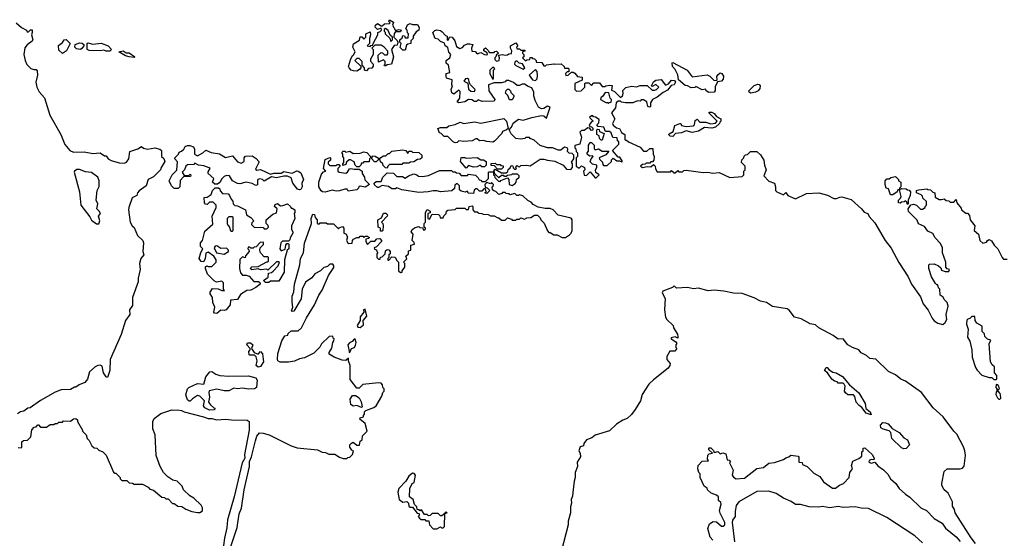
# Model space of a CAD drawing. Extents: x 2494106 to 2685573, y 758056 to 915185.
# Tile 51 of 256: x 2528804 to 2536901, y 841755 to 846020. Entities that reach past the tile are written whole.
import ezdxf

# ---------------------------------------------------------------- set-up
doc = ezdxf.new("R2010")
doc.units = 0

msp = doc.modelspace()

# ---------------------------------------------------------------- linework, layer by layer
at = {"layer": '0CON05XD'}
for points in [[(2528773.6, 845993.6), (2528817.5, 845955), (2528860, 845935), (2528865, 845920), (2528875, 845920), (2528893, 845937), (2528907, 845937), (2528907.5, 845915), (2528900, 845895), (2528912.5, 845855), (2528905, 845842.5), (2528865, 845813.3), (2528845, 845787.5), (2528836.9, 845735), (2528848.1, 845685), (2528862.8, 845652.8), (2528895, 845618), (2528919.5, 845610.5), (2528940, 845610), (2528948.3, 845598.3), (2528948.9, 845565), (2528935.7, 845505), (2528943.6, 845465), (2528965, 845425.8), (2529008.3, 845378.3), (2529050.6, 845235), (2529141.2, 845075), (2529175, 844993.3), (2529215, 844943.8), (2529245, 844931.2), (2529334.1, 844934.1), (2529405, 844918.8), (2529465, 844926), (2529501.7, 844901.7), (2529515, 844900), (2529530, 844875), (2529555, 844862.5), (2529621.7, 844841.7), (2529665, 844840), (2529683, 844847), (2529702.5, 844875), (2529710, 844935), (2529775, 844957.5), (2529805, 844977.5), (2529823, 844963), (2529854.1, 844954.1), (2529915, 844966.2), (2529956.4, 844956.4), (2529970, 844945), (2529970, 844895), (2529988.3, 844878.3), (2529996.7, 844855), (2529967.5, 844805), (2529962.5, 844785), (2529905, 844727.5), (2529860, 844705), (2529843.3, 844655), (2529786.1, 844613.9), (2529772.5, 844595), (2529767.5, 844575), (2529727.5, 844555), (2529700, 844475), (2529698.8, 844455), (2529712.5, 844355), (2529727.5, 844325), (2529745, 844310), (2529772.5, 844245), (2529816.7, 844205), (2529822.5, 844185), (2529817.5, 844115), (2529824, 844085), (2529798.8, 844055), (2529788, 844015), (2529794.1, 843965.9), (2529777, 843893), (2529776.7, 843865), (2529730.8, 843735), (2529730.7, 843669.3), (2529706.7, 843635), (2529710, 843595), (2529674.4, 843545.6), (2529638.3, 843431.7), (2529548.2, 843225), (2529545.6, 843135), (2529525, 843077.5), (2529515, 843082.5), (2529493.8, 843115), (2529481.2, 843171.2), (2529465, 843179.2), (2529445, 843175.6), (2529424, 843165), (2529376.7, 843125), (2529362.5, 843065), (2529340, 843035), (2529293, 843017), (2529265, 842997.5), (2529255, 842997.5), (2529221.7, 842978.3), (2529145, 842976), (2529095, 842955.7), (2528975, 842888), (2528891.2, 842828.8), (2528870, 842825), (2528838.3, 842801.7), (2528810, 842795), (2528785, 842780)], [(2531575, 845597.5), (2531548.3, 845598.3), (2531530, 845605), (2531513, 845623), (2531507.5, 845635), (2531525, 845690), (2531540, 845725), (2531550, 845730), (2531562.5, 845755), (2531543.9, 845793.9), (2531548.3, 845821.7), (2531598.3, 845851.7), (2531605, 845880), (2531618.3, 845878.3), (2531635, 845860), (2531650, 845875), (2531650, 845905), (2531685, 845920), (2531690, 845895), (2531680, 845865), (2531680, 845825), (2531660, 845805), (2531685, 845800), (2531691.7, 845808.3), (2531708.3, 845811.7), (2531710, 845825), (2531750, 845895), (2531750, 845915), (2531768.3, 845921.7), (2531780, 845935), (2531775, 845950), (2531745, 845940), (2531728.3, 845958.3), (2531730, 845975), (2531745, 845987.5), (2531775, 845970), (2531785, 845970), (2531803, 845987), (2531845, 845990), (2531850, 845995), (2531840, 846005), (2531845, 846020), (2531878.3, 845998.3), (2531870, 845975), (2531895, 845930), (2531925, 845940), (2531940, 845935), (2531935, 845920), (2531895, 845920), (2531883, 845907), (2531880, 845875), (2531908.3, 845848.3), (2531912.5, 845835), (2531908.3, 845811.7), (2531882.5, 845807.5), (2531860, 845775), (2531877.5, 845715), (2531860, 845655), (2531825, 845650), (2531815, 845640), (2531805, 845640), (2531800, 845645), (2531810, 845655), (2531810, 845675), (2531795, 845690), (2531755, 845670), (2531751.7, 845728.3), (2531775, 845750), (2531788.3, 845748.3), (2531805, 845730), (2531825, 845730), (2531831.7, 845738.3), (2531831.7, 845761.7), (2531800, 845795), (2531775, 845810), (2531725, 845810), (2531700, 845785), (2531710, 845775), (2531710, 845735), (2531687.5, 845695), (2531688.3, 845678.3), (2531710, 845655), (2531711.7, 845638.3), (2531698.3, 845621.7), (2531672.5, 845617.5), (2531655, 845600), (2531640, 845605), (2531640, 845625), (2531620, 845645), (2531620, 845675), (2531595, 845700), (2531575, 845700), (2531560, 845685), (2531608.3, 845638.3), (2531610, 845625), (2531598.3, 845611.7), (2531575, 845597.5)], [(2531975, 845770), (2531955, 845770), (2531931.7, 845791.7), (2531940, 845825), (2531930, 845835), (2531930, 845855), (2531948.3, 845871.7), (2531955, 845890), (2531968.3, 845888.3), (2531975, 845870), (2531998.3, 845871.7), (2532000, 845905), (2531991.7, 845911.7), (2531990, 845935), (2531980, 845945), (2531991.7, 845978.3), (2532015, 845987.5), (2532035, 845980), (2532075, 845980), (2532087.5, 845955), (2532087, 845933), (2532065, 845920), (2532040, 845885), (2532040, 845865), (2532020, 845845), (2532020, 845825), (2531995, 845820), (2531985, 845810), (2531975, 845770)], [(2531855, 845840), (2531870, 845855), (2531870, 845875), (2531851.7, 845891.7), (2531835, 845930), (2531812.5, 845947.5), (2531801.7, 845938.3), (2531800, 845925), (2531808.3, 845918.3), (2531810, 845905), (2531848.3, 845868.3), (2531855, 845840)], [(2532545, 845347.5), (2532521.7, 845361.7), (2532495, 845362.5), (2532465, 845343.3), (2532415, 845337.5), (2532402.5, 845345), (2532422.5, 845375), (2532425, 845430), (2532415, 845440), (2532375, 845407.5), (2532357.5, 845417.5), (2532352.5, 845445), (2532362.5, 845475), (2532357.5, 845485), (2532360, 845525), (2532315, 845540), (2532310, 845555), (2532311.7, 845578.3), (2532340, 845585), (2532330, 845645), (2532311.7, 845661.7), (2532310, 845685), (2532340, 845705), (2532350, 845735), (2532333, 845753), (2532325, 845790), (2532302.5, 845805), (2532296.7, 845826.7), (2532265, 845840), (2532245, 845860), (2532220, 845865), (2532200, 845915), (2532218.3, 845931.7), (2532235, 845937.5), (2532265, 845930), (2532279.3, 845919.3), (2532305, 845890), (2532320, 845885), (2532320, 845855), (2532325, 845850), (2532341.7, 845878.3), (2532360, 845875), (2532382.5, 845845), (2532395, 845800), (2532423, 845783), (2532445, 845790), (2532460.7, 845809.3), (2532485, 845822.5), (2532505, 845822.5), (2532530, 845815), (2532520, 845785), (2532521.7, 845761.7), (2532548.3, 845758.3), (2532565, 845740), (2532595, 845750), (2532625, 845732.5), (2532645, 845730), (2532650, 845735), (2532648.3, 845748.3), (2532620, 845765), (2532621.7, 845778.3), (2532635, 845787.5), (2532660, 845765), (2532665, 845750), (2532705, 845750), (2532711.7, 845758.3), (2532725, 845760), (2532740, 845745), (2532721.7, 845728.3), (2532720, 845715), (2532710, 845705), (2532711.7, 845691.7), (2532725, 845680), (2532747.5, 845685), (2532750, 845705), (2532741.7, 845728.3), (2532775, 845732.5), (2532795, 845727.5), (2532815, 845730), (2532825, 845740), (2532848.3, 845741.7), (2532850, 845765), (2532840, 845785), (2532840, 845805), (2532885, 845830), (2532900, 845805), (2532890, 845795), (2532895, 845780), (2532915, 845780), (2532925, 845770), (2532958.3, 845768.3), (2532958.3, 845761.7), (2532940, 845755), (2532940, 845745), (2532950, 845735), (2532950, 845715), (2532940, 845705), (2532962.5, 845682.5), (2532975, 845690), (2532998.3, 845691.7), (2533001.7, 845708.3), (2533015, 845710), (2533021.7, 845701.7), (2533038.3, 845698.3), (2533050, 845685), (2533051.7, 845671.7), (2533098.3, 845668.3), (2533115, 845640), (2533128.3, 845641.7), (2533135, 845650), (2533195, 845657.5), (2533205, 845653.3), (2533256, 845656), (2533280, 845635), (2533285, 845620), (2533315, 845620), (2533320, 845615), (2533318.3, 845591.7), (2533305, 845590), (2533293, 845577), (2533295, 845560), (2533315, 845562.5), (2533342.5, 845587.5), (2533355, 845587.5), (2533369.3, 845579.3), (2533391.7, 845551.7), (2533428.3, 845548.3), (2533428.3, 845521.7), (2533370, 845495), (2533370, 845445), (2533381.7, 845431.7), (2533420, 845435), (2533450, 845465), (2533450, 845495), (2533455, 845500), (2533485, 845500), (2533505, 845480), (2533525, 845500), (2533571.7, 845501.7), (2533595, 845470), (2533615, 845470), (2533623, 845477), (2533655, 845482.5), (2533675, 845477.5), (2533671.7, 845441.7), (2533695, 845430), (2533745, 845380), (2533760, 845395), (2533767, 845413), (2533763, 845437), (2533788.3, 845461.7), (2533835, 845473.3), (2533875, 845467.5), (2533905, 845477.5), (2533965, 845480), (2534005, 845440), (2534025, 845440), (2534040, 845445), (2534060, 845465), (2534035, 845487.5), (2534005, 845470), (2534000, 845475), (2534015, 845510), (2534035, 845522.5), (2534078.3, 845528.3), (2534115, 845482.5), (2534138.3, 845491.7), (2534165, 845522.5), (2534189.3, 845519.3), (2534196.7, 845505), (2534186.2, 845483.8), (2534161.2, 845478.8), (2534130.7, 845439.3), (2534095, 845422.5), (2534046.1, 845383.9), (2534007.5, 845365), (2533990, 845335), (2533990, 845305), (2533985, 845300), (2533970, 845305), (2533960, 845345), (2533935, 845360), (2533915, 845360), (2533905, 845350), (2533885, 845352.5), (2533845, 845336.7), (2533785, 845337.5), (2533753, 845343), (2533745, 845350), (2533725, 845350), (2533710, 845335), (2533702.5, 845295), (2533670, 845255), (2533696.7, 845205), (2533680, 845165), (2533683, 845153), (2533711.7, 845131.7), (2533736.4, 845126.4), (2533751.7, 845091.7), (2533780, 845075), (2533780, 845035), (2533785, 845030), (2533795, 845030), (2533810, 845015), (2533905, 844972.5), (2533935, 844940), (2533961.7, 844938.3), (2533985, 844960), (2534010, 844960), (2534012.5, 844915), (2534022.5, 844895), (2534020, 844865), (2534008.3, 844851.7), (2533995, 844850), (2533985, 844840), (2533955, 844840), (2533947, 844833), (2533925, 844830), (2533910, 844815), (2533925, 844803.3), (2533965, 844812.5), (2533995, 844810), (2534015, 844830), (2534030, 844815), (2534033, 844793), (2534045, 844770), (2534155, 844770), (2534165, 844780), (2534185, 844760), (2534195, 844760), (2534215, 844780), (2534225, 844770), (2534255, 844770), (2534265, 844780), (2534285, 844782.5), (2534425, 844763.3), (2534463, 844767), (2534505, 844756.7), (2534555, 844762.5), (2534645, 844722.5), (2534745, 844730), (2534760, 844745), (2534760, 844775), (2534770, 844785), (2534770, 844815), (2534740, 844845), (2534741.7, 844868.3), (2534760, 844885), (2534761.7, 844898.3), (2534771.7, 844908.3), (2534788.3, 844911.7), (2534813.9, 844936.1), (2534865, 844936.2), (2534895, 844907.5), (2534922.5, 844865), (2534927.5, 844825), (2534942.5, 844785), (2534922.5, 844735), (2534965, 844692.5), (2535010, 844675), (2535020, 844645), (2535020, 844615), (2535030, 844605), (2535085, 844580), (2535105, 844600), (2535120, 844575), (2535185, 844547.5), (2535275, 844590), (2535375, 844596), (2535448, 844578), (2535498.3, 844548.3), (2535521.7, 844548.3), (2535548.3, 844561.7), (2535565, 844562.5), (2535641.7, 844541.7), (2535727.5, 844465), (2535747, 844437), (2535777.5, 844425), (2535790.7, 844400.7), (2535835, 844350), (2535920, 844205), (2535970.5, 844140.5), (2536033, 844023), (2536110, 843905), (2536138.8, 843845), (2536210.7, 843740.7), (2536233.9, 843683.9), (2536275, 843632.5), (2536306.7, 843565), (2536325, 843543.3), (2536355, 843523.3), (2536395, 843512.5), (2536415, 843530), (2536427.5, 843555), (2536422.5, 843595), (2536440, 843665), (2536430, 843695), (2536405, 843720), (2536398.3, 843738.3), (2536372.5, 843755), (2536370, 843805), (2536360, 843815), (2536355, 843840), (2536345, 843840), (2536335, 843850), (2536302.5, 843905), (2536280, 843975), (2536280, 844005), (2536285, 844010), (2536325, 844012.5), (2536360, 843995), (2536378.3, 843978.3), (2536385, 843960), (2536415, 843950), (2536445, 843950), (2536450, 843965), (2536431.7, 843971.7), (2536420, 843985), (2536420, 844025), (2536393.6, 844103.6), (2536392.5, 844145), (2536375, 844180), (2536332.5, 844225), (2536313, 844263), (2536270.7, 844280.7), (2536245, 844320), (2536195, 844340), (2536185, 844370), (2536111.7, 844441.7), (2536110, 844465), (2536132.5, 844497.5), (2536155, 844502.5), (2536180, 844495), (2536213, 844463), (2536227, 844463), (2536250, 844475), (2536250, 844485), (2536260, 844495), (2536260, 844525), (2536231.7, 844551.7), (2536228.3, 844568.3), (2536218.3, 844578.3), (2536180, 844595), (2536180, 844615), (2536198.3, 844621.7), (2536265, 844630), (2536273, 844623), (2536295, 844620), (2536311.7, 844601.7), (2536330, 844595), (2536331.7, 844561.7), (2536365, 844542.5), (2536385, 844540), (2536407, 844547), (2536423, 844533), (2536445, 844530), (2536455, 844520), (2536485, 844520), (2536505, 844540), (2536510, 844515), (2536545, 844470), (2536550, 844455), (2536585, 844430), (2536598.3, 844428.3), (2536615, 844410), (2536620, 844375), (2536657.5, 844325), (2536652.5, 844285), (2536687.5, 844255), (2536700, 844205), (2536725, 844182.5), (2536755, 844190), (2536762.5, 844205), (2536775, 844212.5), (2536795, 844202.5), (2536817.5, 844165), (2536847.5, 844135), (2536883, 844063), (2536895, 844050), (2536925, 844050)], [(2529155, 845742.5), (2529125, 845770), (2529123, 845807), (2529156.4, 845833.6), (2529170, 845855), (2529185, 845857.5), (2529220, 845825), (2529190, 845765), (2529155, 845742.5)], [(2529303.8, 845776.2), (2529270.3, 845780.3), (2529258, 845795), (2529260, 845815), (2529295, 845830), (2529317, 845827), (2529330, 845815), (2529330, 845805), (2529315, 845782.5), (2529303.8, 845776.2)], [(2529545, 845760), (2529515, 845760), (2529495, 845770), (2529465, 845763.3), (2529375, 845767.5), (2529360, 845775), (2529358.3, 845821.7), (2529365, 845830), (2529405, 845817.5), (2529475, 845827.5), (2529530, 845805), (2529557.5, 845775), (2529545, 845760)], [(2529745, 845710), (2529703.6, 845713.6), (2529675, 845723.3), (2529620, 845755), (2529655, 845763.3), (2529678.3, 845748.3), (2529705, 845746.7), (2529750, 845715), (2529745, 845710)], [(2532945, 845612.5), (2532957.5, 845625), (2532938.3, 845658.3), (2532911.7, 845661.7), (2532895, 845680), (2532885, 845680), (2532875, 845670), (2532872.5, 845655), (2532883.6, 845643.6), (2532945, 845612.5)], [(2534470.7, 845420.7), (2534450, 845435), (2534445, 845450), (2534415, 845442.5), (2534365, 845470), (2534357, 845463), (2534325, 845460), (2534296.4, 845476.4), (2534275, 845480), (2534222.5, 845525), (2534216.4, 845566.4), (2534195, 845610), (2534172.5, 845635), (2534170, 845665), (2534175, 845667.5), (2534292.5, 845605), (2534335, 845550), (2534456.1, 845566.1), (2534480, 845555), (2534513, 845523), (2534535, 845520), (2534540, 845525), (2534537, 845553), (2534543.9, 845566.1), (2534565, 845582.5), (2534578, 845578), (2534591.2, 845555), (2534589.5, 845530.5), (2534575, 845513.3), (2534541.7, 845508.3), (2534523, 845467), (2534523, 845437), (2534515, 845423.3), (2534470.7, 845420.7)], [(2532695, 845530), (2532700, 845535), (2532700, 845605), (2532710, 845615), (2532695, 845630), (2532670, 845605), (2532670, 845575), (2532695, 845530)], [(2533045, 845520), (2533060, 845535), (2533062.5, 845565), (2533060, 845595), (2533045, 845610), (2532992.5, 845565), (2533020, 845525), (2533045, 845520)], [(2530855.7, 842605.7), (2531036.1, 842516.1), (2531085, 842500), (2531253, 842483), (2531292.3, 842462.3), (2531319.3, 842459.3), (2531345, 842446.7), (2531395, 842447.5), (2531433, 842423), (2531465, 842412.5), (2531495, 842410), (2531501.7, 842418.3), (2531518.3, 842421.7), (2531540, 842445), (2531550, 842475), (2531535, 842480), (2531520, 842505), (2531520, 842525), (2531531.7, 842538.3), (2531547, 842547), (2531575, 842520), (2531598.3, 842521.7), (2531602.5, 842555), (2531620, 842565), (2531621.7, 842598.3), (2531662.5, 842635), (2531645, 842700), (2531600, 842735), (2531602.5, 842745), (2531630, 842755), (2531630, 842765), (2531640, 842775), (2531640, 842795), (2531650, 842805), (2531715, 842830), (2531735.7, 842844.3), (2531782.5, 842925), (2531790, 842955), (2531800, 842965), (2531800, 842985), (2531790, 842995), (2531788.3, 843018.3), (2531775, 843030), (2531755, 843032.5), (2531625, 843020), (2531595, 842990), (2531575, 842990), (2531520.7, 843060.7), (2531522.5, 843175), (2531507.5, 843215), (2531507.5, 843237.5), (2531485, 843217.5), (2531455, 843220), (2531390, 843245), (2531348.3, 843268.3), (2531348.3, 843281.7), (2531371.7, 843318.3), (2531380, 843365), (2531388.3, 843378.3), (2531390, 843395), (2531381.7, 843401.7), (2531378.3, 843418.3), (2531350, 843415), (2531287, 843353), (2531273, 843327), (2531223, 843277), (2531145, 843238.8), (2531105, 843230.8), (2531065, 843213.1), (2531015, 843204.4), (2530945, 843202.5), (2530926.7, 843215), (2530924, 843225), (2530926, 843275), (2530960.3, 843379.7), (2530985, 843420), (2531010, 843425), (2531011.7, 843438.3), (2531035, 843460), (2531095, 843462.5), (2531122.5, 843485), (2531161.7, 843568.3), (2531228.8, 843675), (2531264.3, 843755.7), (2531291.2, 843795), (2531342.5, 843915), (2531387, 843983), (2531387, 843997), (2531378.3, 844008.3), (2531355, 844010), (2531335, 843990), (2531305, 843982.5), (2531277.5, 843955), (2531230.7, 843929.3), (2531205, 843897.5), (2531155, 843862.5), (2531127.5, 843805), (2531117.5, 843725), (2531058.3, 843621.7), (2531045, 843620), (2531040, 843625), (2531050, 843655), (2531043.6, 843696.4), (2531044.2, 843745), (2531059.3, 843780.7), (2531062.5, 843845), (2531108, 844005), (2531114.3, 844055), (2531136.4, 844103.6), (2531145, 844182.5), (2531202.5, 844345), (2531201.2, 844385), (2531215, 844420), (2531228.3, 844418.3), (2531233, 844393), (2531250, 844375), (2531250, 844345), (2531255, 844340), (2531268.3, 844341.7), (2531275, 844350), (2531325, 844350), (2531335, 844340), (2531385, 844340), (2531425, 844300), (2531431.7, 844308.3), (2531458.3, 844318.3), (2531470, 844305), (2531470, 844265), (2531485, 844260), (2531500, 844235), (2531492.5, 844205), (2531505, 844180), (2531538.3, 844181.7), (2531540, 844205), (2531550, 844215), (2531575, 844230), (2531595, 844230), (2531605, 844240), (2531625, 844240), (2531635, 844230), (2531645, 844240), (2531665, 844240), (2531678.3, 844228.3), (2531675, 844220), (2531650, 844215), (2531650, 844195), (2531665, 844170), (2531691.7, 844198.3), (2531725, 844200), (2531741.7, 844218.3), (2531765, 844220), (2531780, 844205), (2531780, 844195), (2531738.3, 844151.7), (2531720, 844145), (2531721.7, 844131.7), (2531738.3, 844128.3), (2531740, 844115), (2531750, 844105), (2531740, 844095), (2531740, 844065), (2531755, 844050), (2531768.3, 844051.7), (2531771.7, 844068.3), (2531785, 844070), (2531810, 844095), (2531811.7, 844118.3), (2531825, 844130), (2531838.3, 844128.3), (2531850, 844115), (2531850, 844095), (2531840, 844085), (2531840, 844065), (2531830, 844055), (2531831.7, 844041.7), (2531838.3, 844041.7), (2531865, 844070), (2531888.3, 844068.3), (2531898.3, 844058.3), (2531901.7, 844041.7), (2531920, 844025), (2531920, 843955), (2531935, 843940), (2531950, 843945), (2531950, 843955), (2531970, 843985), (2531970, 844015), (2531960, 844025), (2531987, 844053), (2531980, 844075), (2532000, 844095), (2532001.7, 844118.3), (2532020, 844125), (2532020, 844165), (2532050, 844175), (2532048.3, 844188.3), (2532030, 844205), (2532040, 844255), (2532022.5, 844275), (2532030, 844295), (2532055, 844310), (2532085, 844320), (2532095, 844310), (2532118.3, 844308.3), (2532121.7, 844291.7), (2532138.3, 844291.7), (2532140, 844305), (2532130, 844315), (2532130, 844345), (2532140, 844355), (2532140, 844435), (2532155, 844460), (2532180, 844445), (2532178.3, 844431.7), (2532160, 844425), (2532160, 844385), (2532175, 844380), (2532195, 844420), (2532247, 844417), (2532258.3, 844408.3), (2532261.7, 844391.7), (2532285, 844390), (2532291.7, 844408.3), (2532310, 844425), (2532312.5, 844445), (2532325, 844452.5), (2532385, 844460), (2532395, 844470), (2532465, 844470), (2532475, 844460), (2532495, 844460), (2532500, 844485), (2532525, 844490), (2532530, 844485), (2532530, 844455), (2532545, 844440), (2532565, 844440), (2532578.3, 844428.3), (2532605, 844427.5), (2532615, 844420), (2532657, 844417), (2532675, 844407.5), (2532705, 844407.5), (2532735, 844390), (2532745, 844390), (2532765, 844370), (2532795, 844370), (2532815, 844390), (2532848.3, 844378.3), (2532855, 844370), (2532885, 844370), (2532891.7, 844378.3), (2532915, 844380), (2532925, 844390), (2532955, 844380), (2532975, 844390), (2533007, 844393), (2533038.3, 844411.7), (2533061.7, 844411.7), (2533085, 844390), (2533090, 844375), (2533116.1, 844346.1), (2533143, 844283), (2533155, 844270), (2533165, 844270), (2533195, 844250), (2533225, 844250), (2533265, 844227.5), (2533291.7, 844228.3), (2533325, 844250), (2533340, 844265), (2533347.5, 844285), (2533347.5, 844375), (2533338.3, 844388.3), (2533233, 844413), (2533190, 844455), (2533165, 844467.5), (2533125, 844467.5), (2533068.3, 844478.3), (2533025, 844500), (2533009.3, 844519.3), (2532983.6, 844533.6), (2532941.7, 844571.7), (2532915, 844580), (2532907, 844573), (2532893, 844573), (2532875, 844590), (2532835, 844580), (2532828.3, 844588.3), (2532805, 844590), (2532795, 844600), (2532775, 844600), (2532768.3, 844591.7), (2532743, 844583), (2532718.3, 844608.3), (2532701.7, 844611.7), (2532691.7, 844621.7), (2532690, 844645), (2532698.3, 844651.7), (2532700, 844665), (2532685, 844680), (2532675, 844670), (2532645, 844680), (2532630, 844665), (2532631.7, 844641.7), (2532648.3, 844638.3), (2532670, 844615), (2532645, 844590), (2532630, 844595), (2532640, 844605), (2532635, 844630), (2532621.7, 844628.3), (2532605, 844610), (2532585, 844610), (2532565, 844630), (2532555, 844630), (2532541.7, 844618.3), (2532535, 844590), (2532493, 844593), (2532485, 844610), (2532467.5, 844602.5), (2532435, 844610), (2532421.7, 844621.7), (2532420, 844655), (2532405, 844670), (2532395, 844670), (2532381.7, 844658.3), (2532378.3, 844631.7), (2532357, 844613), (2532265, 844603.3), (2532235, 844612.5), (2532205, 844612.5), (2532163, 844603), (2532085, 844597.5), (2531945, 844620), (2531905, 844637.5), (2531895, 844630), (2531865, 844630), (2531837, 844647), (2531785, 844657.5), (2531755, 844640), (2531745, 844640), (2531721.7, 844661.7), (2531720, 844675), (2531735, 844690), (2531775, 844690), (2531790, 844725), (2531825, 844760), (2531877, 844757), (2531905, 844730), (2531951.7, 844731.7), (2531975, 844717.5), (2532000, 844735), (2532045, 844752.5), (2532070, 844745), (2532082.5, 844732.5), (2532115, 844730), (2532165, 844737.5), (2532255, 844780), (2532355, 844780), (2532365, 844770), (2532385, 844770), (2532395, 844760), (2532418.3, 844758.3), (2532435, 844740), (2532485, 844740), (2532495, 844750), (2532551.7, 844741.7), (2532575, 844720), (2532581.7, 844701.7), (2532595, 844700), (2532605, 844690), (2532635, 844690), (2532660, 844715), (2532660, 844765), (2532665, 844770), (2532700, 844770), (2532700, 844745), (2532708.3, 844738.3), (2532711.7, 844721.7), (2532741.7, 844691.7), (2532755, 844690), (2532761.7, 844698.3), (2532815, 844720), (2532827, 844707), (2532830, 844665), (2532855, 844657.5), (2532878.3, 844671.7), (2532887, 844683), (2532890, 844705), (2532910, 844725), (2532910, 844735), (2532898.3, 844748.3), (2532855, 844750), (2532847, 844743), (2532815, 844740), (2532805, 844730), (2532791.7, 844731.7), (2532785, 844740), (2532765, 844740), (2532745, 844720), (2532711.7, 844751.7), (2532708.3, 844768.3), (2532700, 844770), (2532701.7, 844778.3), (2532715, 844790), (2532765, 844760), (2532805, 844760), (2532818.3, 844771.7), (2532821.7, 844788.3), (2532838.3, 844801.7), (2532845, 844820), (2532858.3, 844818.3), (2532861.7, 844801.7), (2532871.7, 844791.7), (2532885, 844790), (2532890, 844795), (2532880, 844805), (2532895, 844820), (2532901.7, 844811.7), (2532915, 844810), (2532925, 844820), (2532975, 844822.5), (2533001.7, 844818.3), (2533085, 844872.5), (2533115, 844872.5), (2533143.6, 844863.6), (2533205, 844857.5), (2533273, 844823), (2533300.7, 844790.7), (2533335, 844787.5), (2533350, 844805), (2533350, 844835), (2533342.5, 844847.5), (2533360, 844875), (2533360, 844905), (2533348.3, 844918.3), (2533323, 844923), (2533310, 844935), (2533312.5, 844955), (2533305, 844967.5), (2533285, 844972.5), (2533255, 844947.5), (2533235, 844947.5), (2533185, 844967.5), (2533145, 844967.5), (2533084.1, 844984.1), (2533035, 845030), (2533001.7, 845041.7), (2532995, 845050), (2532965, 845050), (2532957, 845043), (2532925, 845037.5), (2532883, 845043), (2532845, 845080), (2532830, 845115), (2532847.5, 845135), (2532861.7, 845168.3), (2532905, 845202.5), (2532945, 845192.5), (2533015, 845216.7), (2533095, 845232.5), (2533115, 845230), (2533135, 845210), (2533165, 845300), (2533145, 845307.5), (2533115, 845290), (2533095, 845287.5), (2533070.7, 845300.7), (2533042.5, 845355), (2533032.5, 845395), (2533032.5, 845425), (2533015, 845460), (2532985, 845470), (2532955, 845490), (2532935, 845490), (2532915, 845477.5), (2532895, 845477.5), (2532865, 845502.5), (2532825, 845520), (2532805, 845520), (2532795, 845510), (2532765, 845500), (2532705, 845500), (2532660, 845485), (2532662.5, 845435), (2532710, 845365), (2532705, 845350), (2532607, 845347), (2532575, 845360), (2532561.7, 845348.3), (2532545, 845347.5)], [(2532545, 845430), (2532550, 845445), (2532510, 845485), (2532500, 845505), (2532498.3, 845528.3), (2532485, 845537.5), (2532470, 845535), (2532457.5, 845515), (2532488.3, 845498.3), (2532495, 845450), (2532515, 845432.5), (2532545, 845430)], [(2532855, 845360), (2532830.7, 845360.7), (2532817, 845397), (2532800, 845415), (2532803, 845437), (2532815, 845450), (2532825, 845450), (2532840, 845435), (2532841.7, 845421.7), (2532867, 845397), (2532867.5, 845385), (2532855, 845360)], [(2533645, 845330), (2533651.7, 845338.3), (2533668.3, 845341.7), (2533670, 845365), (2533660, 845375), (2533648.3, 845418.3), (2533618.3, 845421.7), (2533598.3, 845391.7), (2533581.7, 845378.3), (2533580, 845365), (2533625, 845340), (2533638.3, 845338.3), (2533645, 845330)], [(2534817, 845417), (2534803.3, 845423.3), (2534800, 845435), (2534845, 845478.8), (2534875, 845490), (2534885, 845487.5), (2534893.3, 845475), (2534890, 845455), (2534875.9, 845434.1), (2534855, 845423.3), (2534817, 845417)], [(2534175, 845060), (2534151.7, 845061.7), (2534142.5, 845072.5), (2534145, 845080), (2534178.8, 845101.2), (2534190.7, 845149.3), (2534233, 845167), (2534240, 845165), (2534245, 845150), (2534285, 845142.5), (2534345, 845147.5), (2534352.5, 845155), (2534359.3, 845190.7), (2534375, 845202.5), (2534398.3, 845178.3), (2534445, 845176.7), (2534487, 845163), (2534525, 845170), (2534540, 845185), (2534470, 845255), (2534475, 845260), (2534495, 845260), (2534515, 845247.5), (2534533.3, 845223.3), (2534570, 845205), (2534570, 845185), (2534561.7, 845178.3), (2534560, 845165), (2534525, 845137.5), (2534495, 845127.5), (2534435, 845132.5), (2534385, 845102.5), (2534335, 845093.3), (2534283.6, 845106.4), (2534245, 845090), (2534196.4, 845083.6), (2534175, 845060)], [(2532385, 845006.7), (2532367.5, 845015), (2532325, 845060), (2532295, 845060), (2532270, 845085), (2532255, 845090), (2532242.5, 845125), (2532265, 845132.5), (2532317, 845133), (2532333, 845147), (2532385, 845157.5), (2532425, 845176.7), (2532455, 845167.5), (2532545, 845178.8), (2532595, 845170), (2532785, 845206.2), (2532807.5, 845185), (2532820, 845125), (2532807, 845113), (2532775, 845100), (2532770, 845085), (2532709.3, 845020.7), (2532695, 845013.3), (2532645, 845017.5), (2532615, 845027.5), (2532585, 845022.5), (2532565, 845040), (2532555, 845040), (2532525, 845022.5), (2532455, 845017.5), (2532415, 845022.5), (2532400.7, 845009.3), (2532385, 845006.7)], [(2533545, 844720), (2533570, 844745), (2533543, 844763), (2533540, 844785), (2533550, 844805), (2533550, 844825), (2533515, 844832.5), (2533495, 844850), (2533503, 844877), (2533520, 844895), (2533515, 844900), (2533488.3, 844898.3), (2533470, 844915), (2533470, 844925), (2533481.7, 844938.3), (2533480.7, 844989.3), (2533495, 845010), (2533505, 845010), (2533527, 844987), (2533528.3, 844958.3), (2533535, 844950), (2533565, 844956.7), (2533595, 844940), (2533648.3, 844938.3), (2533625, 844907.5), (2533570, 844885), (2533571.7, 844871.7), (2533597, 844847), (2533598.3, 844828.3), (2533605, 844820), (2533635, 844820), (2533670, 844855), (2533671.7, 844868.3), (2533685, 844880), (2533715, 844860), (2533735, 844860), (2533755, 844850), (2533760, 844855), (2533738.3, 844888.3), (2533725, 844890), (2533680, 844945), (2533730, 844995), (2533730, 845015), (2533720, 845025), (2533718.3, 845048.3), (2533681.7, 845051.7), (2533668.3, 845088.3), (2533655, 845100), (2533621.7, 845101.7), (2533607, 845137), (2533561.7, 845141.7), (2533550, 845155), (2533567, 845173), (2533568.3, 845198.3), (2533538.3, 845218.3), (2533521.7, 845221.7), (2533518.3, 845228.3), (2533505, 845230), (2533490, 845215), (2533520, 845185), (2533505, 845180), (2533487.5, 845155), (2533491.7, 845141.7), (2533505, 845140), (2533518.3, 845128.3), (2533518.3, 845111.7), (2533505, 845110), (2533488.3, 845128.3), (2533475, 845130), (2533445, 845110), (2533425, 845110), (2533410, 845095), (2533422.5, 845055), (2533410, 844995), (2533370, 844985), (2533370, 844965), (2533378.3, 844958.3), (2533380, 844935), (2533390, 844925), (2533390, 844895), (2533380, 844885), (2533380, 844815), (2533405, 844800), (2533425, 844817.5), (2533447.5, 844805), (2533450, 844785), (2533440, 844775), (2533445, 844742.5), (2533465, 844740), (2533495, 844767.5), (2533535, 844720), (2533545, 844720)], [(2533595, 845030), (2533585, 845030), (2533573, 845043), (2533570, 845065), (2533550, 845075), (2533550, 845115), (2533555, 845120), (2533568.3, 845118.3), (2533571.7, 845101.7), (2533610, 845085), (2533595, 845030)], [(2531105, 844620), (2531087, 844627), (2531048.8, 844675), (2531035, 844720), (2531005, 844732.5), (2530975, 844732.5), (2530915, 844720), (2530875, 844727.5), (2530815, 844692.5), (2530800, 844705), (2530775, 844712.5), (2530758.3, 844701.7), (2530758.3, 844661.7), (2530745, 844657.5), (2530715, 844672.5), (2530665, 844682.5), (2530615, 844670), (2530595, 844672.5), (2530553.6, 844693.6), (2530530, 844735), (2530505, 844740), (2530485, 844730), (2530465, 844710), (2530450, 844680), (2530431.7, 844668.3), (2530408.3, 844668.3), (2530390, 844685), (2530400, 844715), (2530353.3, 844755), (2530355, 844770), (2530370, 844795), (2530363, 844803), (2530318.3, 844818.3), (2530273.6, 844823.6), (2530245, 844840), (2530235, 844830), (2530183, 844827), (2530170, 844815), (2530160, 844785), (2530140, 844765), (2530155, 844740), (2530195, 844740), (2530205, 844750), (2530210, 844745), (2530208.3, 844731.7), (2530151.7, 844728.3), (2530123, 844697), (2530120, 844645), (2530107, 844633), (2530075, 844632.5), (2530052.5, 844655), (2530032.5, 844695), (2530056.7, 844745), (2530097, 844783), (2530101.7, 844851.7), (2530080, 844875), (2530080, 844885), (2530110, 844915), (2530115, 844930), (2530135, 844937.5), (2530152.5, 844955), (2530165, 844977.5), (2530183.6, 844986.4), (2530203.6, 844986.4), (2530232.5, 844975), (2530242.5, 844955), (2530240, 844915), (2530265, 844900), (2530310, 844925), (2530335, 844947.5), (2530378.3, 844928.3), (2530447, 844917), (2530495, 844887.5), (2530555, 844900), (2530595, 844850), (2530625, 844840), (2530650, 844855), (2530650, 844885), (2530661.7, 844898.3), (2530715, 844900), (2530749.3, 844879.3), (2530770, 844855), (2530770, 844845), (2530741.7, 844791.7), (2530755, 844782.5), (2530785, 844787.5), (2530865, 844750), (2530895, 844756.7), (2530953, 844757), (2530975, 844772.5), (2531045, 844757.5), (2531083.6, 844776.4), (2531095, 844773.3), (2531115, 844760), (2531136.7, 844705), (2531123.3, 844675), (2531126, 844645), (2531115, 844622.5), (2531105, 844620)], [(2531595, 844810), (2531575, 844810), (2531563, 844823), (2531555, 844850), (2531525, 844867.5), (2531513, 844867), (2531491.7, 844848.3), (2531485, 844830), (2531461.7, 844821.7), (2531460, 844835), (2531470, 844845), (2531470, 844885), (2531460, 844895), (2531460, 844915), (2531451.7, 844928.3), (2531465, 844937.5), (2531477.5, 844937.5), (2531485, 844930), (2531517.5, 844937.5), (2531545, 844920), (2531605, 844922.5), (2531635, 844932.5), (2531658.3, 844928.3), (2531690, 844895), (2531690, 844885), (2531680, 844875), (2531678.3, 844851.7), (2531635, 844850), (2531625, 844840), (2531615, 844840), (2531610, 844825), (2531595, 844810)], [(2531825, 844800), (2531811.7, 844801.7), (2531791.7, 844821.7), (2531790, 844835), (2531771.7, 844851.7), (2531768.3, 844868.3), (2531751.7, 844868.3), (2531735, 844850), (2531721.7, 844851.7), (2531700, 844875), (2531705, 844900), (2531727, 844897), (2531755, 844880), (2531765, 844880), (2531795, 844900), (2531815, 844900), (2531835, 844920), (2531845, 844920), (2531865, 844937.5), (2531955, 844948.8), (2531980, 844945), (2531995, 844920), (2532005, 844940), (2532025, 844937.5), (2532035, 844930), (2532087, 844927), (2532110, 844905), (2532110, 844885), (2532098.3, 844871.7), (2532075, 844870), (2532045, 844850), (2532018.3, 844848.3), (2532005, 844840), (2531955, 844840), (2531945, 844830), (2531845, 844830), (2531830, 844815), (2531825, 844800)], [(2531315, 844602.5), (2531293, 844603), (2531283, 844613), (2531263.8, 844645), (2531263.8, 844685), (2531285, 844750), (2531301.7, 844768.3), (2531320, 844775), (2531302.5, 844795), (2531315, 844870), (2531355, 844887.5), (2531360, 844885), (2531360, 844865), (2531341.7, 844848.3), (2531340, 844835), (2531355, 844820), (2531405, 844820), (2531415, 844830), (2531428.3, 844828.3), (2531440, 844815), (2531420, 844795), (2531420, 844775), (2531430, 844765), (2531485, 844757.5), (2531500, 844765), (2531517, 844793), (2531527, 844797), (2531555, 844790), (2531595, 844790), (2531620, 844775), (2531620, 844755), (2531640, 844725), (2531643, 844703), (2531680, 844665), (2531645, 844642.5), (2531605, 844650), (2531593, 844647), (2531590, 844635), (2531575, 844620), (2531505, 844610), (2531497.5, 844627.5), (2531477, 844627), (2531435, 844612.5), (2531405, 844610), (2531373.3, 844616.7), (2531315, 844602.5)], [(2532475, 844800), (2532430, 844855), (2532433, 844887), (2532465, 844887.5), (2532475, 844880), (2532565, 844886.7), (2532595, 844867.5), (2532617, 844867), (2532640, 844855), (2532640, 844825), (2532625, 844810), (2532605, 844810), (2532595, 844820), (2532585, 844820), (2532565, 844810), (2532535, 844807.5), (2532495, 844820), (2532475, 844800)], [(2529435, 844341.2), (2529455, 844342.5), (2529462.5, 844365), (2529452.5, 844405), (2529467.5, 844425), (2529457.5, 844445), (2529437.5, 844465), (2529446.7, 844505), (2529433.3, 844535), (2529440, 844615), (2529457, 844647), (2529457.5, 844695), (2529446.7, 844725), (2529395, 844764.3), (2529345, 844767.5), (2529295, 844787.1), (2529275, 844788.6), (2529254.5, 844775.5), (2529250.8, 844765), (2529294.3, 844605), (2529306.2, 844495), (2529379.4, 844399.4), (2529395, 844370), (2529435, 844341.2)], [(2532765, 844790), (2532731.7, 844791.7), (2532708.3, 844818.3), (2532681.7, 844821.7), (2532681.7, 844838.3), (2532715, 844840), (2532725, 844830), (2532755, 844830), (2532761.7, 844821.7), (2532778.3, 844818.3), (2532780, 844805), (2532765, 844790)], [(2535985, 844580), (2535965, 844580), (2535948.3, 844628.3), (2535930, 844635), (2535920, 844665), (2535920, 844695), (2535935, 844710), (2535955, 844710), (2535968.3, 844721.7), (2536005, 844730), (2536030, 844705), (2536030, 844695), (2536050, 844685), (2536050, 844645), (2536040, 844635), (2536040, 844620), (2536025, 844620), (2536020, 844605), (2535985, 844580)], [(2530425, 843602.5), (2530406.7, 843606.7), (2530400, 843615), (2530407.5, 843655), (2530391.2, 843695), (2530388.8, 843735), (2530370, 843765), (2530370.7, 843779.3), (2530390, 843810), (2530435, 843807.5), (2530465, 843792.5), (2530488.3, 843791.7), (2530480, 843805), (2530480, 843855), (2530465, 843870), (2530422.5, 843862.5), (2530401.7, 843871.7), (2530347, 843927), (2530332.5, 843975), (2530333, 843987), (2530343, 843997), (2530355, 843990), (2530385, 843990), (2530420, 844025), (2530420, 844045), (2530400, 844075), (2530353, 844107), (2530335, 844100), (2530328, 844052), (2530315, 844030), (2530295, 844032.5), (2530280, 844055), (2530293.6, 844106.4), (2530310, 844135), (2530290, 844155), (2530290, 844185), (2530307, 844203), (2530325, 844280), (2530391.7, 844338.3), (2530387.5, 844405), (2530420, 844475), (2530420, 844495), (2530395, 844520), (2530365, 844520), (2530345, 844500), (2530331.7, 844501.7), (2530322.5, 844515), (2530321.7, 844558.3), (2530345, 844560), (2530378.3, 844581.7), (2530390, 844615), (2530411.7, 844638.3), (2530438.3, 844638.3), (2530448.3, 844628.3), (2530451.7, 844611.7), (2530471.7, 844591.7), (2530517, 844587), (2530530, 844575), (2530543, 844543), (2530557, 844527), (2530560, 844505), (2530571.7, 844491.7), (2530595, 844490), (2530660, 844455), (2530670, 844415), (2530705, 844392.5), (2530730, 844365), (2530711.7, 844348.3), (2530710, 844335), (2530735, 844310), (2530785, 844312.5), (2530805, 844310), (2530815, 844300), (2530835, 844300), (2530850, 844315), (2530848.3, 844328.3), (2530830, 844345), (2530830, 844375), (2530885, 844420), (2530917, 844433), (2530920, 844465), (2530900, 844485), (2530905, 844500), (2530925, 844507.5), (2530948.3, 844488.3), (2530967, 844493), (2531007, 844507), (2531030, 844485), (2531035, 844470), (2531045, 844470), (2531067.5, 844455), (2531066.7, 844435), (2531060, 844425), (2531067.5, 844385), (2531040, 844325), (2531040, 844295), (2531050, 844275), (2531048.8, 844265), (2531026.7, 844225), (2531025, 844210), (2531015, 844200), (2530965, 844200), (2530950, 844185), (2530942.5, 844135), (2530955, 844120), (2530986.7, 844133.3), (2530993, 844167), (2531001.7, 844178.3), (2531015, 844180), (2531016.7, 844175), (2531016.2, 844135), (2531002.5, 844125), (2530982.5, 844045), (2530977.5, 843945), (2530935, 843870), (2530865, 843870), (2530851.7, 843858.3), (2530825, 843860), (2530810, 843875), (2530848.3, 843901.7), (2530850, 843935), (2530875, 843940), (2530889.3, 843950.7), (2530930, 843995), (2530940, 844025), (2530935, 844030), (2530915, 844027.5), (2530845, 843960), (2530835, 843967.5), (2530785, 843963.3), (2530765, 843970), (2530713, 843963), (2530700, 843975), (2530713, 843987), (2530765, 843990), (2530835, 844030), (2530845, 844030), (2530850, 844035), (2530850, 844065), (2530845, 844070), (2530815, 844070), (2530783.8, 844103.8), (2530777.5, 844125), (2530780, 844145), (2530808.3, 844171.7), (2530810, 844185), (2530805, 844190), (2530781.7, 844188.3), (2530748.3, 844151.7), (2530731.7, 844148.3), (2530725, 844140), (2530705, 844140), (2530695, 844150), (2530681.7, 844148.3), (2530680, 844135), (2530688.3, 844128.3), (2530690, 844115), (2530661.7, 844078.3), (2530658.3, 844061.7), (2530635, 844070), (2530613, 844047), (2530610, 843975), (2530618.3, 843938.3), (2530635, 843920), (2530665, 843920), (2530690.7, 843910.7), (2530728.3, 843868.3), (2530767, 843867), (2530778.3, 843858.3), (2530780, 843845), (2530745, 843817.5), (2530703.6, 843796.4), (2530672.5, 843792.5), (2530620.5, 843759.5), (2530595, 843720), (2530537.5, 843712.5), (2530533.6, 843676.4), (2530502.5, 843635), (2530485, 843627.5), (2530458.3, 843631.7), (2530425, 843602.5)], [(2536105, 844500), (2536098.3, 844518.3), (2536085, 844530), (2536078.3, 844521.7), (2536055, 844520), (2536045, 844510), (2536030, 844515), (2536030, 844535), (2536048.3, 844551.7), (2536052.5, 844565), (2536040, 844620), (2536058.3, 844631.7), (2536095, 844630), (2536105, 844620), (2536118.3, 844618.3), (2536130, 844605), (2536127.5, 844575), (2536110, 844535), (2536110, 844505), (2536105, 844500)], [(2530555, 844280), (2530560, 844285), (2530560, 844395), (2530555, 844400), (2530525, 844400), (2530510, 844385), (2530510, 844345), (2530515, 844330), (2530530, 844315), (2530535, 844290), (2530545, 844280), (2530555, 844280)], [(2531785, 844280), (2531771.7, 844281.7), (2531770, 844305), (2531753, 844313), (2531750, 844375), (2531778.3, 844391.7), (2531795, 844430), (2531815, 844430), (2531827.5, 844415), (2531827, 844403), (2531780, 844355), (2531790, 844345), (2531792.5, 844325), (2531790, 844285), (2531785, 844280)], [(2530485, 844092.5), (2530520, 844115), (2530520, 844125), (2530505, 844140), (2530458.3, 844138.3), (2530425, 844160), (2530411.7, 844158.3), (2530402.5, 844145), (2530421.7, 844101.7), (2530485, 844092.5)], [(2536665, 841712.5), (2536627.9, 841757.9), (2536496.7, 841965), (2536491.7, 841991.7), (2536475, 842020), (2536473.8, 842055), (2536462.3, 842082.3), (2536440, 842125), (2536407.5, 842155), (2536388.3, 842188.3), (2536387.5, 842205), (2536407.5, 842305), (2536430, 842325), (2536537, 842327), (2536557.3, 842332.7), (2536570.5, 842349.5), (2536580.6, 842435), (2536575.5, 842475.5), (2536566.3, 842506.3), (2536510.9, 842610.9), (2536485, 842636), (2536399.2, 842755), (2536315, 842828), (2536218.8, 842955), (2536087.6, 843047.6), (2536048.8, 843065), (2536005, 843098.6), (2535947.8, 843127.8), (2535845, 843227.5), (2535795, 843234), (2535768.3, 843258.3), (2535725, 843281.2), (2535704.1, 843304.1), (2535652.9, 843322.9), (2535613.8, 843345), (2535575, 843396.2), (2535535, 843394), (2535493.4, 843423.4), (2535376.2, 843485), (2535349.3, 843509.3), (2535305, 843519.4), (2535229.1, 843559.1), (2535175, 843574), (2535131.2, 843631.2), (2535115, 843642), (2534995, 843660.6), (2534945, 843694.2), (2534895, 843706), (2534842.5, 843732.5), (2534745, 843768.6), (2534675, 843772.2), (2534595, 843788.6), (2534513.9, 843796.1), (2534465, 843790.6), (2534385, 843810.8), (2534345, 843808), (2534295, 843816.7), (2534205, 843813.3), (2534185, 843830), (2534171.7, 843818.3), (2534091.7, 843788.3), (2534087.5, 843775), (2534111.7, 843728.3), (2534107.5, 843635), (2534114.3, 843574.3), (2534125, 843553.3), (2534177.5, 843505), (2534180, 843485), (2534212.5, 843435), (2534217, 843413), (2534215, 843400), (2534193, 843413), (2534160, 843405), (2534162.5, 843395), (2534200, 843370), (2534207, 843357), (2534200, 843345), (2534200, 843325), (2534207.5, 843315), (2534190, 843295), (2534150, 843295), (2534125, 843250), (2534126.7, 843225), (2534151.7, 843191.7), (2534150, 843175), (2534137.5, 843155), (2534015, 843058.8), (2533978.3, 843021.7), (2533922.3, 842937.7), (2533908, 842885), (2533865, 842813.3), (2533835, 842773.3), (2533799.5, 842740.5), (2533765, 842727.5), (2533712.5, 842695), (2533655, 842637.5), (2533535, 842602.5), (2533508.3, 842581.7), (2533463.9, 842566.1), (2533442.5, 842535), (2533440, 842515), (2533413.6, 842506.4), (2533402.5, 842475), (2533412.5, 842455), (2533416.7, 842425), (2533388.3, 842381.7), (2533390, 842345), (2533372.5, 842295), (2533372.5, 842255), (2533362.5, 842225), (2533353, 842133), (2533349.3, 842100.7), (2533337.5, 842075), (2533342.5, 842045), (2533333.3, 842015), (2533333.3, 841965), (2533313.8, 841895), (2533313.8, 841865), (2533256.7, 841645)], [(2531605, 843490), (2531630.7, 843509.3), (2531627.5, 843545), (2531658, 843582), (2531645, 843640), (2531630, 843635), (2531632.5, 843615), (2531602.5, 843575), (2531602.5, 843545), (2531580, 843505), (2531585, 843492.5), (2531605, 843490)], [(2536835, 843060), (2536840, 843065), (2536840, 843095), (2536820, 843115), (2536820, 843165), (2536800.7, 843180.7), (2536787.5, 843205), (2536777.5, 843355), (2536790, 843385), (2536761.7, 843391.7), (2536740, 843415), (2536737, 843437), (2536720, 843455), (2536718.3, 843498.3), (2536673.6, 843523.6), (2536660, 843545), (2536658.3, 843578.3), (2536635, 843580), (2536618.3, 843561.7), (2536601.7, 843558.3), (2536591.7, 843548.3), (2536590, 843515), (2536602.5, 843475), (2536598.3, 843408.3), (2536616.7, 843375), (2536633.3, 843305), (2536636.7, 843245), (2536665, 843160), (2536677, 843137), (2536715, 843097.5), (2536775, 843077.5), (2536797.5, 843077.5), (2536815, 843060), (2536835, 843060)], [(2531515, 843280), (2531532.5, 843315), (2531556, 843324), (2531565.9, 843344.1), (2531570, 843365), (2531561.7, 843391.7), (2531555, 843392.5), (2531537.3, 843372.7), (2531515, 843362.5), (2531502.5, 843345), (2531515, 843280)], [(2530765, 843163.3), (2530747.5, 843175), (2530757.5, 843215), (2530748.3, 843248.3), (2530735, 843260), (2530695, 843260), (2530690, 843265), (2530688.3, 843291.7), (2530700, 843305), (2530700, 843315), (2530672.5, 843345), (2530678.3, 843361.7), (2530701.7, 843361.7), (2530720, 843345), (2530710, 843315), (2530731.7, 843281.7), (2530765, 843270), (2530785, 843290), (2530801.7, 843271.7), (2530808, 843205), (2530785, 843167.5), (2530765, 843163.3)], [(2535805, 842770), (2535765, 842783.3), (2535730, 842830), (2535707, 842847), (2535682.5, 842875), (2535671.7, 842921.7), (2535660, 842935), (2535615, 842934), (2535595, 842951.2), (2535586.2, 842965), (2535593.3, 843005), (2535585, 843022.5), (2535575, 843030), (2535535, 843030), (2535525, 843042.5), (2535505, 843046.7), (2535483.3, 843065), (2535446.7, 843116.7), (2535423.3, 843135), (2535435, 843160), (2535445, 843160), (2535460.7, 843140.7), (2535491.7, 843121.7), (2535517.5, 843115), (2535570, 843085), (2535627.1, 843017.1), (2535705, 842950), (2535756.2, 842865), (2535761.7, 842821.7), (2535797.5, 842795), (2535805, 842770)], [(2530365, 842809.5), (2530325, 842827.8), (2530315.5, 842845), (2530323.1, 842885), (2530285, 842923.8), (2530265, 842928.8), (2530225, 842903.3), (2530205, 842882.5), (2530197, 842883), (2530184.3, 842895), (2530171.2, 842935), (2530184.7, 842985.3), (2530194.2, 842995.8), (2530265, 843027.3), (2530317, 843023), (2530335, 843083.3), (2530366.2, 843123.8), (2530385, 843126), (2530416.7, 843105), (2530450, 843095), (2530525, 843087.3), (2530685, 843090), (2530745, 843075.6), (2530758, 843055), (2530751.2, 842995), (2530735.7, 842984.3), (2530685, 842980.8), (2530635, 842990.9), (2530595, 842985.5), (2530565, 842990.6), (2530525, 842968.4), (2530485, 842968.2), (2530425, 842982.5), (2530363.1, 842966.9), (2530358, 842955), (2530364.4, 842915), (2530357.5, 842875), (2530372, 842852), (2530400.7, 842829.3), (2530407.5, 842825), (2530405, 842812.5), (2530365, 842809.5)], [(2536865, 842900), (2536871.7, 842908.3), (2536870, 842935), (2536867, 842947), (2536850, 842965), (2536851.7, 842978.3), (2536860, 842985), (2536857, 843007), (2536848.3, 843018.3), (2536835, 843020), (2536830, 842995), (2536840, 842985), (2536840, 842965), (2536833, 842957), (2536831.7, 842938.3), (2536845, 842910), (2536855, 842900), (2536865, 842900)], [(2531615, 842830), (2531575, 842847.5), (2531545, 842842.5), (2531527.5, 842855), (2531521.7, 842898.3), (2531541.7, 842928.3), (2531565, 842930), (2531595, 842910), (2531611.7, 842878.3), (2531620, 842835), (2531615, 842830)], [(2528791.7, 842501.7), (2528815, 842500), (2528820, 842505), (2528821.7, 842548.3), (2528835, 842560), (2528868.3, 842561.7), (2528895, 842590), (2528903, 842647), (2528921.7, 842668.3), (2528938.3, 842671.7), (2528951.7, 842688.3), (2528958.3, 842688.3), (2528975, 842670), (2529025, 842670), (2529055, 842690), (2529085, 842690), (2529095, 842700), (2529115, 842700), (2529125, 842710), (2529155, 842710), (2529165, 842720), (2529221.7, 842718.3), (2529245, 842737.5), (2529265, 842740), (2529278.3, 842728.3), (2529280, 842715), (2529320, 842645), (2529320, 842635), (2529350, 842605), (2529360, 842575), (2529375, 842560), (2529397.5, 842515), (2529415, 842500), (2529437, 842497), (2529455, 842480), (2529487, 842467), (2529515, 842440), (2529575, 842300), (2529585, 842290), (2529595, 842290), (2529630, 842255), (2529630, 842245), (2529645, 842230), (2529685, 842230), (2529705, 842210), (2529731.7, 842208.3), (2529745, 842200), (2529815, 842200), (2529860, 842175), (2529875, 842160), (2529905, 842150), (2529973, 842093), (2529995, 842090), (2530005, 842080), (2530025, 842080), (2530061.7, 842041.7), (2530075, 842040), (2530105, 842020), (2530137, 842017), (2530170, 841995), (2530220, 841975), (2530265, 841966.7), (2530285, 841967.5), (2530308.3, 841981.7), (2530307.5, 842005), (2530296.4, 842026.4), (2530236.4, 842086.4), (2530203.6, 842103.6), (2530150, 842155), (2530140, 842185), (2530100, 842225), (2530063, 842233), (2530020.7, 842260.7), (2529987, 842297), (2529960, 842345), (2529927, 842437), (2529916.7, 842605), (2529900, 842655), (2529897.5, 842715), (2529910.7, 842739.3), (2529965, 842782.5), (2530055, 842812.5), (2530065, 842807.5), (2530105, 842812.5), (2530135, 842806.7), (2530156.1, 842796.1), (2530314.3, 842754.3), (2530355, 842740), (2530385, 842740), (2530425, 842728.8), (2530495, 842733.8), (2530545, 842728), (2530675, 842727.5), (2530690, 842715), (2530690.6, 842645), (2530652.7, 842445), (2530655.9, 842414.1), (2530634, 842375), (2530568.8, 842095), (2530512.9, 841907.1), (2530507.6, 841842.4), (2530487.5, 841755), (2530471.5, 841635)], [(2536075, 842491.2), (2536055, 842498.8), (2535976.2, 842575), (2535967.5, 842625), (2535955, 842640), (2535905, 842652.5), (2535884.1, 842664.1), (2535882.5, 842685), (2535902.5, 842707.5), (2535925, 842706), (2535945, 842695.7), (2535979.2, 842659.2), (2536036.7, 842625), (2536075, 842582.5), (2536105, 842566.2), (2536120, 842525), (2536095, 842492.5), (2536075, 842491.2)], [(2530528.2, 841655), (2530591.4, 841845), (2530609.4, 841955), (2530626.6, 842003.4), (2530649.6, 842155), (2530693.2, 842345), (2530694.7, 842385.3), (2530710.3, 842425), (2530742.1, 842557.9), (2530755, 842596), (2530775, 842621.2), (2530805, 842620), (2530855.7, 842605.7)], [(2534505, 841740), (2534482.5, 841765), (2534462.5, 841835), (2534477, 841873), (2534507, 841893), (2534535, 841890), (2534575, 841853.8), (2534590, 841855), (2534602.5, 841865), (2534602.5, 841885), (2534563, 841963), (2534560, 841985), (2534572.5, 842035), (2534568.3, 842048.3), (2534550, 842065), (2534550, 842095), (2534535, 842110), (2534490, 842125), (2534460, 842155), (2534458.3, 842168.3), (2534432.5, 842185), (2534400, 842255), (2534400, 842285), (2534390, 842295), (2534380, 842325), (2534382.5, 842355), (2534415, 842390), (2534468.3, 842391.7), (2534460, 842405), (2534462.5, 842437.5), (2534475, 842450), (2534500, 842455), (2534471.7, 842481.7), (2534470, 842495), (2534475, 842500), (2534488.3, 842498.3), (2534508.3, 842478.3), (2534515, 842460), (2534545, 842470), (2534565, 842450), (2534585, 842456.7), (2534610, 842450), (2534621.7, 842401.7), (2534638.3, 842398.3), (2534650, 842385), (2534640, 842375), (2534670, 842315), (2534663.3, 842275), (2534675, 842257.5), (2534695, 842243.3), (2534765, 842248.8), (2534865, 842330), (2534921.7, 842338.3), (2534965, 842372.5), (2535011.7, 842378.3), (2535085, 842403.3), (2535105, 842417.5), (2535130, 842425), (2535145, 842440), (2535205, 842430), (2535211.7, 842421.7), (2535210, 842385), (2535215, 842380), (2535238.3, 842378.3), (2535241.7, 842361.7), (2535280, 842345), (2535335, 842290), (2535385, 842262.5), (2535415, 842220), (2535487.7, 842167.7), (2535511.7, 842168.3), (2535545, 842193.3), (2535578.8, 842205), (2535624, 842255), (2535631.2, 842295), (2535643.3, 842315), (2535653.3, 842325), (2535644, 842355), (2535655, 842390), (2535705, 842410), (2535728.3, 842431.7), (2535730, 842465), (2535740, 842475), (2535740, 842495), (2535755, 842500), (2535813, 842443), (2535830, 842415), (2535828.3, 842401.7), (2535805, 842402.5), (2535790, 842395), (2535787.5, 842385), (2535795, 842377.5), (2535805, 842373.3), (2535835, 842380), (2535860.5, 842350.5), (2535907.7, 842317.7), (2535942.1, 842282.1), (2535965, 842243.8), (2536008.8, 842205), (2536035.8, 842165.8), (2536088.3, 842118.3), (2536125, 842094), (2536215, 842006.2), (2536260, 841985), (2536325, 841917.5), (2536389.5, 841879.5), (2536418.3, 841838.3), (2536505, 841766.7), (2536537.7, 841727.7)], [(2532235, 841832.5), (2532265, 841850), (2532271.7, 841841.7), (2532285, 841840), (2532298.3, 841851.7), (2532300, 841960), (2532320, 841965), (2532315, 841970), (2532301.7, 841968.3), (2532300, 841960), (2532275, 841940), (2532265, 841940), (2532245, 841960), (2532195, 841960), (2532178.3, 841941.7), (2532165, 841940), (2532155, 841950), (2532131.7, 841951.7), (2532108.3, 841988.3), (2532095, 841980), (2532088.3, 841988.3), (2532071.7, 841991.7), (2532070, 842015), (2532051.7, 842031.7), (2532040, 842075), (2532010, 842095), (2532012.5, 842165), (2532030, 842205), (2532047.5, 842215), (2532060, 842275), (2532048.3, 842288.3), (2532035, 842290), (2532003.6, 842266.4), (2531980, 842225), (2531922.5, 842165), (2531912.5, 842135), (2531923.3, 842075), (2531955, 842052.5), (2531988.3, 842058.3), (2532000, 842045), (2532005, 842020), (2532015, 842010), (2532035, 842010), (2532071.7, 841961.7), (2532088.3, 841958.3), (2532090, 841945), (2532080, 841935), (2532091.7, 841921.7), (2532105, 841910), (2532135, 841910), (2532145, 841900), (2532168.3, 841898.3), (2532172.5, 841865), (2532205, 841832.5), (2532235, 841832.5)], [(2536227.8, 841717.8), (2536166, 841775), (2535936, 841926), (2535785, 842000.8), (2535722.7, 842002.7), (2535675, 842012.5), (2535575, 842008.8), (2535535, 842016.7), (2535465, 842006.2), (2535405, 842017.5), (2535375, 842011.2), (2535295, 842014.2), (2535225, 842032.9), (2535185, 842032), (2535148.3, 842058.3), (2535085.5, 842085.5), (2535025, 842124.2), (2534965, 842144), (2534865, 842140), (2534717.5, 842055), (2534696.7, 842025), (2534686.7, 841975), (2534686.7, 841935), (2534666, 841904), (2534662, 841885), (2534682.5, 841725)]]:
    msp.add_lwpolyline(points, dxfattribs=at)

doc.saveas('drawing.dxf')
